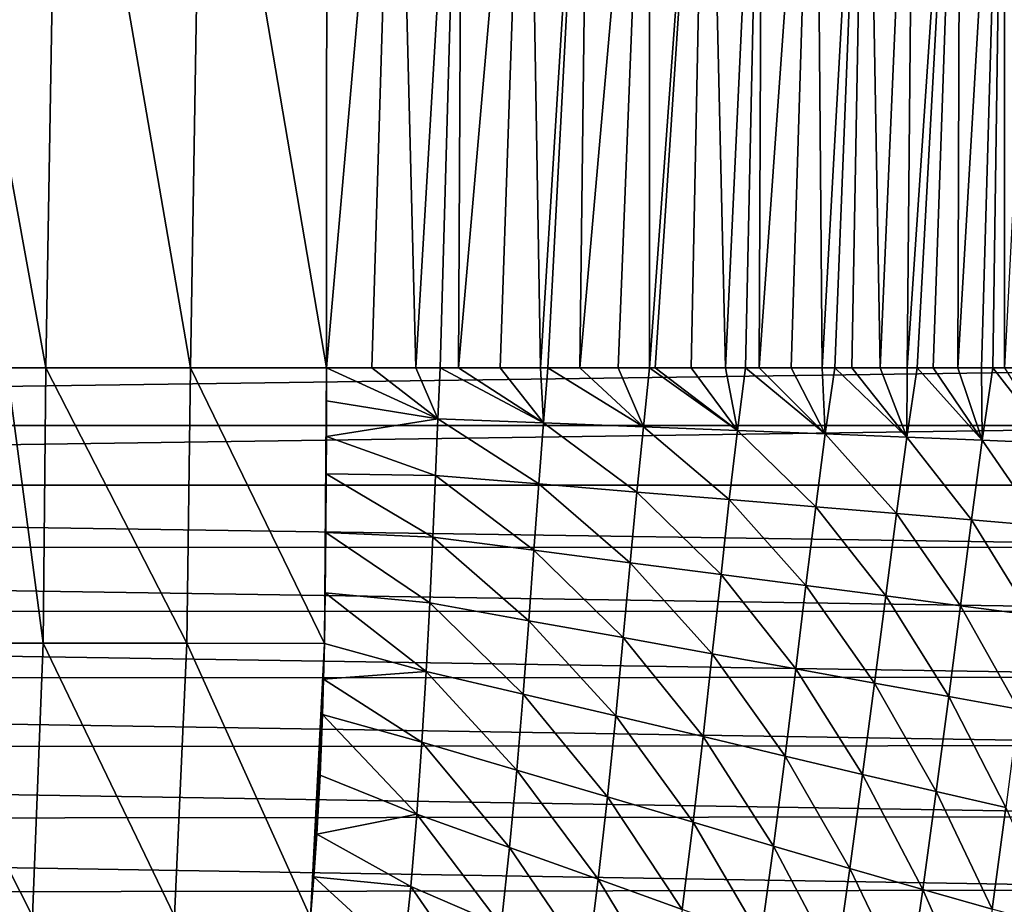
# Model space of a CAD drawing. Header units: metres. Extents: x -36 to 82, y -104 to 104.
# Tile 59 of 245: x 5 to 12, y -89 to -83. Entities that reach past the tile are written whole.
import ezdxf

# ---------------------------------------------------------------- set-up
doc = ezdxf.new("R2010")
doc.units = ezdxf.units.M
doc.layers.add('solid_FIT-SHOWER-153_SW0001', color=7, linetype='CONTINUOUS')

msp = doc.modelspace()

# ---------------------------------------------------------------- linework, layer by layer
at = {"layer": 'solid_FIT-SHOWER-153_SW0001'}
for points in [[(-14.693891, -85.322571, 16.90811), (14.69385, -85.322571, 16.90811), (14.69363, -42.661285, 16.90811)], [(-14.693668, -42.661289, 16.90811), (-14.693891, -85.322571, 16.90811), (14.69363, -42.661285, 16.90811)], [(7.96803, -79.776276, -19.346064), (7.481319, -85.322731, -19.096891), (7.483436, -80.83683, -19.346598)], [(7.96803, -79.776276, -19.346064), (7.800817, -85.322708, -19.056881), (7.481319, -85.322731, -19.096891)], [(7.96803, -79.776276, -19.346064), (8.109766, -85.322708, -19.013351), (7.800817, -85.322708, -19.056881)], [(8.436554, -79.776276, -19.27877), (8.109766, -85.322708, -19.013351), (7.96803, -79.776276, -19.346064)], [(8.436554, -79.776276, -19.27877), (8.280664, -85.322716, -18.987005), (8.109766, -85.322708, -19.013351)], [(8.436554, -79.776276, -19.27877), (8.409281, -85.322716, -18.96604), (8.280664, -85.322716, -18.987005)], [(8.88972, -79.776276, -19.201183), (8.700425, -85.322716, -18.91473), (8.409281, -85.322716, -18.96604)], [(8.88972, -79.776276, -19.201183), (8.409281, -85.322716, -18.96604), (8.436554, -79.776276, -19.27877)], [(8.88972, -79.776276, -19.201183), (8.983803, -85.322716, -18.859234), (8.700425, -85.322716, -18.91473)], [(9.327021, -79.776276, -19.11252), (8.983803, -85.322716, -18.859234), (8.88972, -79.776276, -19.201183)], [(9.327021, -79.776276, -19.11252), (9.035259, -85.322716, -18.84852), (8.983803, -85.322716, -18.859234)], [(9.327021, -79.776276, -19.11252), (9.25983, -85.322716, -18.799309), (9.035259, -85.322716, -18.84852)], [(9.748046, -79.776276, -19.01198), (9.528291, -85.322716, -18.734837), (9.25983, -85.322716, -18.799309)], [(9.748046, -79.776276, -19.01198), (9.25983, -85.322716, -18.799309), (9.327021, -79.776276, -19.11252)], [(9.748046, -79.776276, -19.01198), (9.749969, -85.322716, -18.676504), (9.528291, -85.322716, -18.734837)], [(10.152728, -79.776276, -18.898708), (9.749969, -85.322716, -18.676504), (9.748046, -79.776276, -19.01198)], [(10.152728, -79.776276, -18.898708), (9.788642, -85.322716, -18.665821), (9.749969, -85.322716, -18.676504)], [(10.152728, -79.776276, -18.898708), (10.040386, -85.322716, -18.592348), (9.788642, -85.322716, -18.665821)], [(10.152728, -79.776276, -18.898708), (10.283159, -85.322716, -18.514549), (10.040386, -85.322716, -18.592348)], [(10.541078, -79.776276, -18.771843), (10.283159, -85.322716, -18.514549), (10.152728, -79.776276, -18.898708)], [(10.541078, -79.776276, -18.771843), (10.421961, -85.322716, -18.466722), (10.283159, -85.322716, -18.514549)], [(10.541078, -79.776276, -18.771843), (10.517763, -85.322716, -18.43219), (10.421961, -85.322716, -18.466722)], [(10.913104, -79.776276, -18.630512), (10.744039, -85.322708, -18.345345), (10.517763, -85.322716, -18.43219)], [(10.913104, -79.776276, -18.630512), (10.517763, -85.322716, -18.43219), (10.541078, -79.776276, -18.771843)], [(10.913104, -79.776276, -18.630512), (10.961506, -85.322708, -18.254297), (10.744039, -85.322708, -18.345345)], [(11.268816, -79.776276, -18.47385), (10.961506, -85.322708, -18.254297), (10.913104, -79.776276, -18.630512)], [(11.268816, -79.776276, -18.47385), (11.048332, -85.322708, -18.215696), (10.961506, -85.322708, -18.254297)], [(11.268816, -79.776276, -18.47385), (11.169772, -85.322708, -18.159409), (11.048332, -85.322708, -18.215696)], [(11.268816, -79.776276, -18.47385), (11.3685, -85.322708, -18.061108), (11.169772, -85.322708, -18.159409)], [(11.608225, -79.776276, -18.300993), (11.3685, -85.322708, -18.061108), (11.268816, -79.776276, -18.47385)], [(11.608225, -79.776276, -18.300993), (11.557825, -85.322708, -17.959665), (11.3685, -85.322708, -18.061108)], [(11.931339, -79.776276, -18.111071), (11.626839, -85.322708, -17.920645), (11.557825, -85.322708, -17.959665)], [(11.931339, -79.776276, -18.111071), (11.557825, -85.322708, -17.959665), (11.608225, -79.776276, -18.300993)], [(11.931339, -79.776276, -18.111071), (11.7387, -85.322708, -17.854921), (11.626839, -85.322708, -17.920645)], [(11.931339, -79.776276, -18.111071), (11.912082, -85.322708, -17.746607), (11.7387, -85.322708, -17.854921)], [(12.238169, -79.776276, -17.903217), (12.078844, -85.322708, -17.634382), (11.912082, -85.322708, -17.746607)], [(12.238169, -79.776276, -17.903217), (11.912082, -85.322708, -17.746607), (11.931339, -79.776276, -18.111071)], [(12.238169, -79.776276, -17.903217), (12.157468, -85.322708, -17.578508), (12.078844, -85.322708, -17.634382)], [(12.238169, -79.776276, -17.903217), (12.239188, -85.322708, -17.518284), (12.157468, -85.322708, -17.578508)], [(12.528728, -79.776276, -17.676567), (12.239188, -85.322708, -17.518284), (12.238169, -79.776276, -17.903217)], [(5.6045, -79.964508, -19.53677), (5.513179, -85.322731, -19.257734), (4.545395, -80.003334, -19.576254)], [(5.513179, -85.322731, -19.257734), (5.239266, -85.322731, -19.271299), (4.545395, -80.003334, -19.576254)], [(6.527914, -85.322731, -19.190712), (5.513179, -85.322731, -19.257734), (5.6045, -79.964508, -19.53677)], [(6.612433, -80.218086, -19.460592), (6.527914, -85.322731, -19.190712), (5.6045, -79.964508, -19.53677)], [(7.481319, -85.322731, -19.096891), (6.527914, -85.322731, -19.190712), (6.612433, -80.218086, -19.460592)], [(7.483436, -80.83683, -19.346598), (7.481319, -85.322731, -19.096891), (6.612433, -80.218086, -19.460592)], [(-14.694359, -85.726753, 16.90811), (14.694315, -85.727478, 16.90811), (14.69385, -85.322571, 16.90811)], [(-14.693891, -85.322571, 16.90811), (-14.694359, -85.726753, 16.90811), (14.69385, -85.322571, 16.90811)], [(4.444911, -87.254105, -19.197659), (5.239266, -85.322731, -19.271299), (5.494049, -87.254654, -19.152836)], [(5.494049, -87.254654, -19.152836), (5.239266, -85.322731, -19.271299), (5.513179, -85.322731, -19.257734)], [(5.494049, -87.254654, -19.152836), (5.513179, -85.322731, -19.257734), (6.502573, -87.255486, -19.084831)], [(6.502573, -87.255486, -19.084831), (5.513179, -85.322731, -19.257734), (6.527914, -85.322731, -19.190712)], [(6.502573, -87.255486, -19.084831), (6.527914, -85.322731, -19.190712), (7.466953, -87.258415, -18.987448)], [(7.466953, -87.258415, -18.987448), (6.527914, -85.322731, -19.190712), (7.481319, -85.322731, -19.096891)], [(7.473285, -86.901611, -19.007401), (7.466953, -87.258415, -18.987448), (7.481319, -85.322731, -19.096891)], [(7.478117, -86.478691, -19.031216), (7.473285, -86.901611, -19.007401), (7.481319, -85.322731, -19.096891)], [(7.480597, -86.067085, -19.054525), (7.478117, -86.478691, -19.031216), (7.481319, -85.322731, -19.096891)], [(7.4814, -85.555092, -19.083637), (7.480597, -86.067085, -19.054525), (7.481319, -85.322731, -19.096891)], [(7.800817, -85.322708, -19.056881), (8.263891, -85.680084, -18.96899), (7.481319, -85.322731, -19.096891)], [(8.263891, -85.680084, -18.96899), (7.4814, -85.555092, -19.083637), (7.481319, -85.322731, -19.096891)], [(7.800817, -85.322708, -19.056881), (8.109766, -85.322708, -19.013351), (8.263891, -85.680084, -18.96899)], [(8.109766, -85.322708, -19.013351), (8.280664, -85.322716, -18.987005), (8.263891, -85.680084, -18.96899)], [(8.263891, -85.680084, -18.96899), (8.280664, -85.322716, -18.987005), (9.003834, -85.708847, -18.831831)], [(8.280664, -85.322716, -18.987005), (8.409281, -85.322716, -18.96604), (9.003834, -85.708847, -18.831831)], [(8.409281, -85.322716, -18.96604), (8.700425, -85.322716, -18.91473), (9.003834, -85.708847, -18.831831)], [(8.700425, -85.322716, -18.91473), (8.983803, -85.322716, -18.859234), (9.003834, -85.708847, -18.831831)], [(8.983803, -85.322716, -18.859234), (9.035259, -85.322716, -18.84852), (9.003834, -85.708847, -18.831831)], [(9.003834, -85.708847, -18.831831), (9.035259, -85.322716, -18.84852), (9.705593, -85.736237, -18.662706)], [(9.035259, -85.322716, -18.84852), (9.25983, -85.322716, -18.799309), (9.705593, -85.736237, -18.662706)], [(9.25983, -85.322716, -18.799309), (9.528291, -85.322716, -18.734837), (9.705593, -85.736237, -18.662706)], [(9.528291, -85.322716, -18.734837), (9.749969, -85.322716, -18.676504), (9.705593, -85.736237, -18.662706)], [(9.705593, -85.736237, -18.662706), (9.749969, -85.322716, -18.676504), (10.365738, -85.762192, -18.458324)], [(9.749969, -85.322716, -18.676504), (9.788642, -85.322716, -18.665821), (10.365738, -85.762192, -18.458324)], [(9.788642, -85.322716, -18.665821), (10.040386, -85.322716, -18.592348), (10.365738, -85.762192, -18.458324)], [(10.040386, -85.322716, -18.592348), (10.283159, -85.322716, -18.514549), (10.365738, -85.762192, -18.458324)], [(10.283159, -85.322716, -18.514549), (10.421961, -85.322716, -18.466722), (10.365738, -85.762192, -18.458324)], [(10.365738, -85.762192, -18.458324), (10.421961, -85.322716, -18.466722), (10.982132, -85.786636, -18.215055)], [(10.421961, -85.322716, -18.466722), (10.517763, -85.322716, -18.43219), (10.982132, -85.786636, -18.215055)], [(10.517763, -85.322716, -18.43219), (10.744039, -85.322708, -18.345345), (10.982132, -85.786636, -18.215055)], [(10.744039, -85.322708, -18.345345), (10.961506, -85.322708, -18.254297), (10.982132, -85.786636, -18.215055)], [(10.961506, -85.322708, -18.254297), (11.048332, -85.322708, -18.215696), (10.982132, -85.786636, -18.215055)], [(10.982132, -85.786636, -18.215055), (11.048332, -85.322708, -18.215696), (11.554563, -85.809517, -17.928926)], [(11.048332, -85.322708, -18.215696), (11.169772, -85.322708, -18.159409), (11.554563, -85.809517, -17.928926)], [(11.169772, -85.322708, -18.159409), (11.3685, -85.322708, -18.061108), (11.554563, -85.809517, -17.928926)], [(11.3685, -85.322708, -18.061108), (11.557825, -85.322708, -17.959665), (11.554563, -85.809517, -17.928926)], [(11.554563, -85.809517, -17.928926), (11.626839, -85.322708, -17.920645), (12.083537, -85.830803, -17.595898)], [(11.557825, -85.322708, -17.959665), (11.626839, -85.322708, -17.920645), (11.554563, -85.809517, -17.928926)], [(11.626839, -85.322708, -17.920645), (11.7387, -85.322708, -17.854921), (12.083537, -85.830803, -17.595898)], [(11.7387, -85.322708, -17.854921), (11.912082, -85.322708, -17.746607), (12.083537, -85.830803, -17.595898)], [(11.912082, -85.322708, -17.746607), (12.078844, -85.322708, -17.634382), (12.083537, -85.830803, -17.595898)], [(12.078844, -85.322708, -17.634382), (12.157468, -85.322708, -17.578508), (12.083537, -85.830803, -17.595898)], [(12.083537, -85.830803, -17.595898), (12.157468, -85.322708, -17.578508), (12.569513, -85.850456, -17.212008)], [(12.157468, -85.322708, -17.578508), (12.239188, -85.322708, -17.518284), (12.569513, -85.850456, -17.212008)], [(7.4814, -85.555092, -19.083637), (7.481255, -85.804443, -19.06945), (7.480597, -86.067085, -19.054525)], [(8.263891, -85.680084, -18.96899), (7.481255, -85.804443, -19.06945), (7.4814, -85.555092, -19.083637)], [(-14.694359, -85.726753, 16.90811), (-14.693937, -86.147423, 16.90811), (14.694315, -85.727478, 16.90811)], [(-14.693937, -86.147423, 16.90811), (14.693911, -86.147186, 16.90811), (14.694315, -85.727478, 16.90811)], [(8.246645, -86.078972, -18.948336), (7.481255, -85.804443, -19.06945), (8.263891, -85.680084, -18.96899)], [(8.246645, -86.078972, -18.948336), (8.263891, -85.680084, -18.96899), (8.971823, -86.1381, -18.812386)], [(8.263891, -85.680084, -18.96899), (9.003834, -85.708847, -18.831831), (8.971823, -86.1381, -18.812386)], [(8.971823, -86.1381, -18.812386), (9.003834, -85.708847, -18.831831), (9.660679, -86.194481, -18.646072)], [(9.003834, -85.708847, -18.831831), (9.705593, -85.736237, -18.662706), (9.660679, -86.194481, -18.646072)], [(9.660679, -86.194481, -18.646072), (9.705593, -85.736237, -18.662706), (10.309028, -86.247971, -18.446777)], [(9.705593, -85.736237, -18.662706), (10.365738, -85.762192, -18.458324), (10.309028, -86.247971, -18.446777)], [(8.246645, -86.078972, -18.948336), (7.480597, -86.067085, -19.054525), (7.481255, -85.804443, -19.06945)], [(10.309028, -86.247971, -18.446777), (10.365738, -85.762192, -18.458324), (10.915504, -86.298416, -18.210634)], [(10.365738, -85.762192, -18.458324), (10.982132, -85.786636, -18.215055), (10.915504, -86.298416, -18.210634)], [(10.915504, -86.298416, -18.210634), (10.982132, -85.786636, -18.215055), (11.481485, -86.345703, -17.932804)], [(10.982132, -85.786636, -18.215055), (11.554563, -85.809517, -17.928926), (11.481485, -86.345703, -17.932804)], [(11.481485, -86.345703, -17.932804), (11.554563, -85.809517, -17.928926), (12.008408, -86.389786, -17.608234)], [(11.554563, -85.809517, -17.928926), (12.083537, -85.830803, -17.595898), (12.008408, -86.389786, -17.608234)], [(12.008408, -86.389786, -17.608234), (12.083537, -85.830803, -17.595898), (12.496474, -86.430603, -17.232048)], [(12.083537, -85.830803, -17.595898), (12.569513, -85.850456, -17.212008), (12.496474, -86.430603, -17.232048)], [(8.227788, -86.512283, -18.925701), (7.478117, -86.478691, -19.031216), (7.480597, -86.067085, -19.054525)], [(8.227788, -86.512283, -18.925701), (7.480597, -86.067085, -19.054525), (8.246645, -86.078972, -18.948336)], [(8.227788, -86.512283, -18.925701), (8.246645, -86.078972, -18.948336), (8.938207, -86.603378, -18.790897)], [(8.246645, -86.078972, -18.948336), (8.971823, -86.1381, -18.812386), (8.938207, -86.603378, -18.790897)], [(-14.693937, -86.147423, 16.90811), (14.692636, -86.581688, 16.90811), (14.693911, -86.147186, 16.90811)], [(-14.693937, -86.147423, 16.90811), (-14.692628, -86.584595, 16.90811), (14.692636, -86.581688, 16.90811)], [(8.938207, -86.603378, -18.790897), (8.971823, -86.1381, -18.812386), (9.614105, -86.690323, -18.627327)], [(8.971823, -86.1381, -18.812386), (9.660679, -86.194481, -18.646072), (9.614105, -86.690323, -18.627327)], [(9.614105, -86.690323, -18.627327), (9.660679, -86.194481, -18.646072), (10.250579, -86.772858, -18.432795)], [(9.660679, -86.194481, -18.646072), (10.309028, -86.247971, -18.446777), (10.250579, -86.772858, -18.432795)], [(10.250579, -86.772858, -18.432795), (10.309028, -86.247971, -18.446777), (10.846983, -86.850754, -18.203182)], [(10.309028, -86.247971, -18.446777), (10.915504, -86.298416, -18.210634), (10.846983, -86.850754, -18.203182)], [(10.846983, -86.850754, -18.203182), (10.915504, -86.298416, -18.210634), (11.406181, -86.923874, -17.932917)], [(10.915504, -86.298416, -18.210634), (11.481485, -86.345703, -17.932804), (11.406181, -86.923874, -17.932917)], [(11.406181, -86.923874, -17.932917), (11.481485, -86.345703, -17.932804), (11.930495, -86.992134, -17.616087)], [(11.481485, -86.345703, -17.932804), (12.008408, -86.389786, -17.608234), (11.930495, -86.992134, -17.616087)], [(11.930495, -86.992134, -17.616087), (12.008408, -86.389786, -17.608234), (12.419917, -87.05545, -17.247026)], [(12.008408, -86.389786, -17.608234), (12.496474, -86.430603, -17.232048), (12.419917, -87.05545, -17.247026)], [(8.206448, -86.972939, -18.901697), (7.473285, -86.901611, -19.007401), (7.478117, -86.478691, -19.031216)], [(8.206448, -86.972939, -18.901697), (7.478117, -86.478691, -19.031216), (8.227788, -86.512283, -18.925701)], [(8.206448, -86.972939, -18.901697), (8.227788, -86.512283, -18.925701), (8.90208, -87.09761, -18.768053)], [(8.227788, -86.512283, -18.925701), (8.938207, -86.603378, -18.790897), (8.90208, -87.09761, -18.768053)], [(-14.692628, -86.584595, 16.90811), (14.69087, -87.030174, 16.90811), (14.692636, -86.581688, 16.90811)], [(-14.692628, -86.584595, 16.90811), (-14.690834, -87.037506, 16.90811), (14.69087, -87.030174, 16.90811)], [(8.90208, -87.09761, -18.768053), (8.938207, -86.603378, -18.790897), (9.564913, -87.216644, -18.607145)], [(8.938207, -86.603378, -18.790897), (9.614105, -86.690323, -18.627327), (9.564913, -87.216644, -18.607145)], [(9.564913, -87.216644, -18.607145), (9.614105, -86.690323, -18.627327), (10.189396, -87.329674, -18.417004)], [(9.614105, -86.690323, -18.627327), (10.250579, -86.772858, -18.432795), (10.189396, -87.329674, -18.417004)], [(10.189396, -87.329674, -18.417004), (10.250579, -86.772858, -18.432795), (10.775542, -87.436386, -18.193247)], [(10.250579, -86.772858, -18.432795), (10.846983, -86.850754, -18.203182), (10.775542, -87.436386, -18.193247)], [(10.775542, -87.436386, -18.193247), (10.846983, -86.850754, -18.203182), (11.327559, -87.536621, -17.929707)], [(10.846983, -86.850754, -18.203182), (11.406181, -86.923874, -17.932917), (11.327559, -87.536621, -17.929707)], [(8.181708, -87.453972, -18.876921), (7.466953, -87.258415, -18.987448), (7.473285, -86.901611, -19.007401)], [(8.181708, -87.453972, -18.876921), (7.473285, -86.901611, -19.007401), (8.206448, -86.972939, -18.901697)], [(8.181708, -87.453972, -18.876921), (8.206448, -86.972939, -18.901697), (8.862489, -87.613808, -18.744507)], [(8.206448, -86.972939, -18.901697), (8.90208, -87.09761, -18.768053), (8.862489, -87.613808, -18.744507)], [(11.327559, -87.536621, -17.929707), (11.406181, -86.923874, -17.932917), (11.848577, -87.630287, -17.61977)], [(11.406181, -86.923874, -17.932917), (11.930495, -86.992134, -17.616087), (11.848577, -87.630287, -17.61977)], [(-14.690834, -87.037506, 16.90811), (14.688234, -87.493462, 16.90811), (14.69087, -87.030174, 16.90811)], [(-14.690834, -87.037506, 16.90811), (-14.688151, -87.50692, 16.90811), (14.688234, -87.493462, 16.90811)], [(11.848577, -87.630287, -17.61977), (11.930495, -86.992134, -17.616087), (12.338415, -87.7173, -17.257107)], [(11.930495, -86.992134, -17.616087), (12.419917, -87.05545, -17.247026), (12.338415, -87.7173, -17.257107)], [(8.862489, -87.613808, -18.744507), (8.90208, -87.09761, -18.768053), (9.512093, -87.766418, -18.586172)], [(8.90208, -87.09761, -18.768053), (9.564913, -87.216644, -18.607145), (9.512093, -87.766418, -18.586172)], [(4.444911, -87.254105, -19.197659), (5.418928, -89.171417, -19.044212), (4.382679, -89.170761, -19.088051)], [(4.444911, -87.254105, -19.197659), (5.494049, -87.254654, -19.152836), (5.418928, -89.171417, -19.044212)], [(5.494049, -87.254654, -19.152836), (6.416035, -89.172424, -18.977942), (5.418928, -89.171417, -19.044212)], [(5.494049, -87.254654, -19.152836), (6.502573, -87.255486, -19.084831), (6.416035, -89.172424, -18.977942)], [(6.502573, -87.255486, -19.084831), (7.370552, -89.181366, -18.883017), (6.416035, -89.172424, -18.977942)], [(6.502573, -87.255486, -19.084831), (7.466953, -87.258415, -18.987448), (7.370552, -89.181366, -18.883017)], [(7.466953, -87.258415, -18.987448), (7.393826, -88.895332, -18.898161), (7.370552, -89.181366, -18.883017)], [(7.466953, -87.258415, -18.987448), (7.414124, -88.596901, -18.914124), (7.393826, -88.895332, -18.898161)], [(7.466953, -87.258415, -18.987448), (7.436527, -88.181702, -18.936584), (7.414124, -88.596901, -18.914124)], [(7.466953, -87.258415, -18.987448), (7.453466, -87.756508, -18.95986), (7.436527, -88.181702, -18.936584)], [(7.466953, -87.258415, -18.987448), (7.460976, -87.507484, -18.97361), (7.453466, -87.756508, -18.95986)], [(8.181708, -87.453972, -18.876921), (7.460976, -87.507484, -18.97361), (7.466953, -87.258415, -18.987448)], [(9.512093, -87.766418, -18.586172), (9.564913, -87.216644, -18.607145), (10.124433, -87.911316, -18.4)], [(9.564913, -87.216644, -18.607145), (10.189396, -87.329674, -18.417004), (10.124433, -87.911316, -18.4)], [(10.124433, -87.911316, -18.4), (10.189396, -87.329674, -18.417004), (10.700106, -88.048111, -18.181355)], [(10.189396, -87.329674, -18.417004), (10.775542, -87.436386, -18.193247), (10.700106, -88.048111, -18.181355)], [(8.152257, -87.949539, -18.851782), (7.460976, -87.507484, -18.97361), (8.181708, -87.453972, -18.876921)], [(8.152257, -87.949539, -18.851782), (8.181708, -87.453972, -18.876921), (8.818073, -88.145981, -18.720671)], [(8.181708, -87.453972, -18.876921), (8.862489, -87.613808, -18.744507), (8.818073, -88.145981, -18.720671)], [(10.700106, -88.048111, -18.181355), (10.775542, -87.436386, -18.193247), (11.24448, -88.176628, -17.923601)], [(10.775542, -87.436386, -18.193247), (11.327559, -87.536621, -17.929707), (11.24448, -88.176628, -17.923601)], [(-14.688151, -87.50692, 16.90811), (14.683593, -87.973969, 16.90811), (14.688234, -87.493462, 16.90811)], [(-14.688151, -87.50692, 16.90811), (-14.683362, -87.995102, 16.90811), (14.683593, -87.973969, 16.90811)], [(8.152257, -87.949539, -18.851782), (7.453466, -87.756508, -18.95986), (7.460976, -87.507484, -18.97361)], [(11.24448, -88.176628, -17.923601), (11.327559, -87.536621, -17.929707), (11.761383, -88.296791, -17.619589)], [(11.327559, -87.536621, -17.929707), (11.848577, -87.630287, -17.61977), (11.761383, -88.296791, -17.619589)], [(8.818073, -88.145981, -18.720671), (8.862489, -87.613808, -18.744507), (9.454228, -88.333519, -18.564781)], [(8.862489, -87.613808, -18.744507), (9.512093, -87.766418, -18.586172), (9.454228, -88.333519, -18.564781)], [(11.761383, -88.296791, -17.619589), (11.848577, -87.630287, -17.61977), (12.250508, -88.408524, -17.262455)], [(11.848577, -87.630287, -17.61977), (12.338415, -87.7173, -17.257107), (12.250508, -88.408524, -17.262455)], [(8.116582, -88.45433, -18.826601), (7.436527, -88.181702, -18.936584), (7.453466, -87.756508, -18.95986)], [(8.116582, -88.45433, -18.826601), (7.453466, -87.756508, -18.95986), (8.152257, -87.949539, -18.851782)], [(9.454228, -88.333519, -18.564781), (9.512093, -87.766418, -18.586172), (10.054227, -88.511505, -18.382116)], [(9.512093, -87.766418, -18.586172), (10.124433, -87.911316, -18.4), (10.054227, -88.511505, -18.382116)], [(8.116582, -88.45433, -18.826601), (8.152257, -87.949539, -18.851782), (8.767261, -88.688637, -18.696821)], [(8.152257, -87.949539, -18.851782), (8.818073, -88.145981, -18.720671), (8.767261, -88.688637, -18.696821)], [(10.054227, -88.511505, -18.382116), (10.124433, -87.911316, -18.4), (10.619169, -88.679482, -18.16781)], [(10.124433, -87.911316, -18.4), (10.700106, -88.048111, -18.181355), (10.619169, -88.679482, -18.16781)], [(-14.683362, -87.995102, 16.90811), (14.677195, -88.472046, 16.90811), (14.683593, -87.973969, 16.90811)], [(-14.683362, -87.995102, 16.90811), (-14.676789, -88.501488, 16.90811), (14.677195, -88.472046, 16.90811)], [(10.619169, -88.679482, -18.16781), (10.700106, -88.048111, -18.181355), (11.15538, -88.837296, -17.914879)], [(10.700106, -88.048111, -18.181355), (11.24448, -88.176628, -17.923601), (11.15538, -88.837296, -17.914879)], [(8.767261, -88.688637, -18.696821), (8.818073, -88.145981, -18.720671), (9.389694, -88.912247, -18.5432)], [(8.818073, -88.145981, -18.720671), (9.454228, -88.333519, -18.564781), (9.389694, -88.912247, -18.5432)], [(8.116582, -88.45433, -18.826601), (7.414124, -88.596901, -18.914124), (7.436527, -88.181702, -18.936584)], [(11.15538, -88.837296, -17.914879), (11.24448, -88.176628, -17.923601), (11.667271, -88.984871, -17.615786)], [(11.24448, -88.176628, -17.923601), (11.761383, -88.296791, -17.619589), (11.667271, -88.984871, -17.615786)], [(11.667271, -88.984871, -17.615786), (11.761383, -88.296791, -17.619589), (12.154447, -89.122169, -17.263268)], [(11.761383, -88.296791, -17.619589), (12.250508, -88.408524, -17.262455), (12.154447, -89.122169, -17.263268)], [(9.389694, -88.912247, -18.5432), (9.454228, -88.333519, -18.564781), (9.977099, -89.124352, -18.363552)], [(9.454228, -88.333519, -18.564781), (10.054227, -88.511505, -18.382116), (9.977099, -89.124352, -18.363552)], [(12.154447, -89.122169, -17.263268), (12.250508, -88.408524, -17.262455), (12.61525, -89.249161, -16.850533)], [(-14.676789, -88.501488, 16.90811), (14.668789, -88.98735, 16.90811), (14.677195, -88.472046, 16.90811)], [(-14.676789, -88.501488, 16.90811), (-14.66811, -89.026657, 16.90811), (14.668789, -88.98735, 16.90811)], [(8.073169, -88.963066, -18.801701), (7.414124, -88.596901, -18.914124), (8.116582, -88.45433, -18.826601)], [(8.073169, -88.963066, -18.801701), (8.116582, -88.45433, -18.826601), (8.708479, -89.236298, -18.673243)], [(8.116582, -88.45433, -18.826601), (8.767261, -88.688637, -18.696821), (8.708479, -89.236298, -18.673243)], [(9.977099, -89.124352, -18.363552), (10.054227, -88.511505, -18.382116), (10.531, -89.32444, -18.152803)], [(10.054227, -88.511505, -18.382116), (10.619169, -88.679482, -18.16781), (10.531, -89.32444, -18.152803)], [(8.073169, -88.963066, -18.801701), (7.393826, -88.895332, -18.898161), (7.414124, -88.596901, -18.914124)], [(8.708479, -89.236298, -18.673243), (8.767261, -88.688637, -18.696821), (9.316861, -89.496933, -18.52166)], [(8.767261, -88.688637, -18.696821), (9.389694, -88.912247, -18.5432), (9.316861, -89.496933, -18.52166)], [(10.531, -89.32444, -18.152803), (10.619169, -88.679482, -18.16781), (11.058478, -89.512367, -17.903738)], [(10.619169, -88.679482, -18.16781), (11.15538, -88.837296, -17.914879), (11.058478, -89.512367, -17.903738)], [(11.058478, -89.512367, -17.903738), (11.15538, -88.837296, -17.914879), (11.564404, -89.68811, -17.608564)], [(11.15538, -88.837296, -17.914879), (11.667271, -88.984871, -17.615786), (11.564404, -89.68811, -17.608564)], [(8.020496, -89.470467, -18.777393), (7.370552, -89.181366, -18.883017), (7.393826, -88.895332, -18.898161)], [(8.020496, -89.470467, -18.777393), (7.393826, -88.895332, -18.898161), (8.073169, -88.963066, -18.801701)], [(9.316861, -89.496933, -18.52166), (9.389694, -88.912247, -18.5432), (9.891371, -89.743996, -18.344507)], [(9.389694, -88.912247, -18.5432), (9.977099, -89.124352, -18.363552), (9.891371, -89.743996, -18.344507)], [(-14.66811, -89.026657, 16.90811), (14.656495, -89.521271, 16.90811), (14.668789, -88.98735, 16.90811)], [(8.020496, -89.470467, -18.777393), (8.073169, -88.963066, -18.801701), (8.640148, -89.783493, -18.650204)], [(8.073169, -88.963066, -18.801701), (8.708479, -89.236298, -18.673243), (8.640148, -89.783493, -18.650204)], [(11.564404, -89.68811, -17.608564), (11.667271, -88.984871, -17.615786), (12.048332, -89.851639, -17.259748)], [(11.667271, -88.984871, -17.615786), (12.154447, -89.122169, -17.263268), (12.048332, -89.851639, -17.259748)], [(-14.66811, -89.026657, 16.90811), (-14.655135, -89.574585, 16.90811), (14.656495, -89.521271, 16.90811)]]:
    msp.add_3dface(points, dxfattribs=at)

doc.saveas('drawing.dxf')
